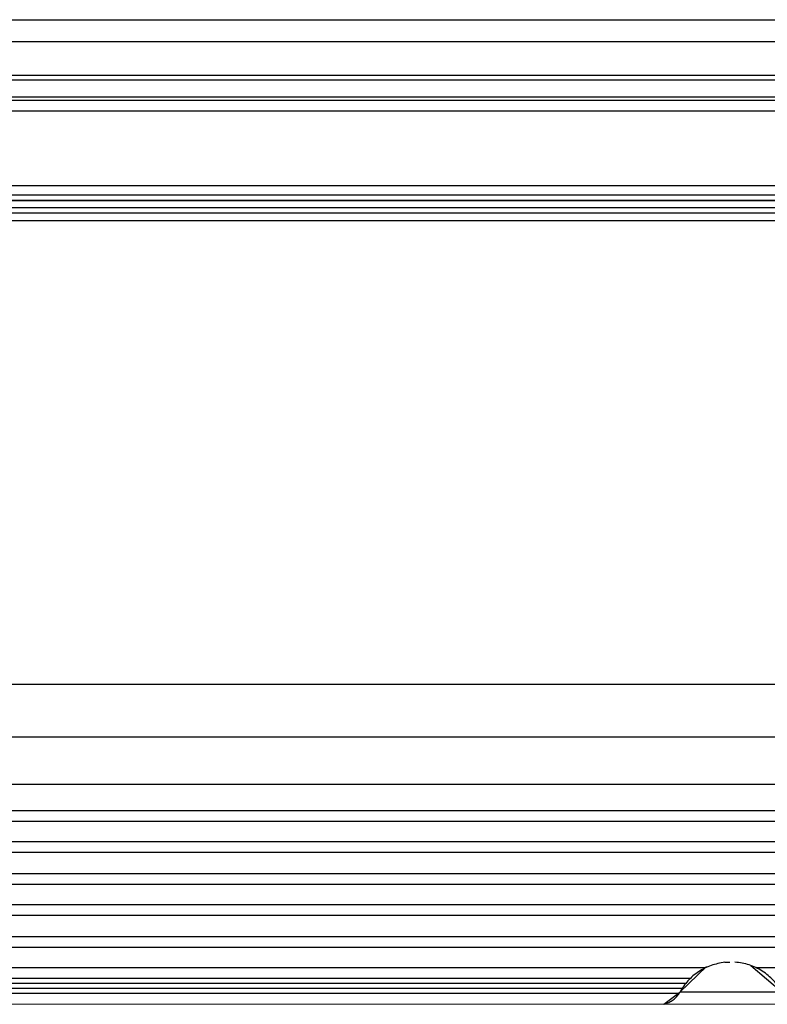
# Model space of a CAD drawing. Header units: millimetres. Extents: x -960 to 506, y 235 to 390.
# Tile 25 of 32: x -116 to -68, y 306 to 369. Entities that reach past the tile are written whole.
import ezdxf

# ---------------------------------------------------------------- set-up
doc = ezdxf.new("R2010")
doc.units = ezdxf.units.MM

# ---------------------------------------------------------------- blocks, each defined once
blk = doc.blocks.new('Gehaeuseblech-oben-S120__20', base_point=(-821.224, 264.818))
at = {"color": 1, "linetype": 'Continuous'}
blk.add_line((-128.061, 326.465), (404.518, 326.465), dxfattribs=at)
blk = doc.blocks.new('Fuehrung-S120__22', base_point=(-777.144, 355.868))
at = {"color": 7, "linetype": 'Continuous'}
for p, q in [((-200.438, 368.623), (128.174, 368.623)), ((-777.144, 363.733), (364.856, 363.733)), ((364.856, 355.868), (-144.592, 355.868))]:
    blk.add_line(p, q, dxfattribs=at)
at = {"color": 1, "linetype": 'Continuous'}
for p, q in [((364.856, 367.221), (-777.144, 367.221)), ((364.856, 365.074), (-777.144, 365.074)), ((364.856, 364.785), (-777.144, 364.785)), ((-777.144, 363.733), (364.856, 363.733)), ((364.856, 363.489), (-777.144, 363.489)), ((-145.1, 357.143), (364.856, 357.143)), ((-144.825, 356.716), (364.856, 356.716)), ((-144.698, 356.369), (364.856, 356.369))]:
    blk.add_line(p, q, dxfattribs=at)
blk = doc.blocks.new('Dekorleiste-S120_1__26', base_point=(-777.144, 357.158))
at = {"color": 1, "linetype": 'Continuous'}
for p, q in [((-777.144, 362.835), (364.856, 362.835)), ((-146.246, 358.1), (364.856, 358.1)), ((-145.434, 357.505), (364.856, 357.505)), ((364.856, 357.158), (-145.112, 357.158))]:
    blk.add_line(p, q, dxfattribs=at)
at = {"color": 7, "linetype": 'Continuous'}
blk.add_line((-777.144, 362.835), (364.856, 362.835), dxfattribs=at)
blk = doc.blocks.new('Gehaeuse-kpl_-S120__46', base_point=(-877.344, 235.315))
for name, p in [('Fuehrung-S120__22', (-777.144, 355.868)), ('Dekorleiste-S120_1__26', (-777.144, 357.158)), ('Gehaeuseblech-oben-S120__20', (-821.224, 264.818))]:
    blk.add_blockref(name, p)
blk = doc.blocks.new('Haltebuegel__47', base_point=(-902.62, 286.831))
at = {"color": 7, "linetype": 'Continuous'}
blk.add_line((-192.04, 323.126), (395.38, 323.126), dxfattribs=at)
at = {"color": 1, "linetype": 'Continuous'}
for p, q in [((-188.8, 320.129), (395.38, 320.129)), ((395.38, 318.437), (-187.436, 318.437)), ((-186.976, 317.783), (395.38, 317.783)), ((395.38, 316.475), (-186.159, 316.475)), ((-185.795, 315.821), (395.38, 315.821)), ((395.38, 314.437), (-185.113, 314.437)), ((-184.828, 313.783), (395.38, 313.783)), ((395.38, 312.475), (-184.336, 312.475)), ((-184.125, 311.821), (395.38, 311.821)), ((395.38, 310.437), (-183.742, 310.437)), ((-183.597, 309.783), (395.38, 309.783)), ((-72.231, 308.475), (-183.566, 308.475)), ((77.769, 308.475), (-69.01, 308.475)), ((-73.49, 307.479), (-184.886, 307.479)), ((-184.432, 307.821), (-73.174, 307.821)), ((-185.687, 306.875), (-73.892, 306.875)), ((-185.284, 307.179), (-73.71, 307.179)), ((-185.284, 307.179), (-73.71, 307.179))]:
    blk.add_line(p, q, dxfattribs=at)
blk = doc.blocks.new('Tragblech-2__54', base_point=(-186.61, 301.403))
at = {"color": 7, "linetype": 'Continuous'}
for p, q in [((-71.007, 308.824), (-70.68, 308.843)), ((-69.355, 308.621), (-67.376, 306.923)), ((-73.865, 306.923), (-72.172, 308.556)), ((-74.868, 306.177), (-73.865, 306.923)), ((-185.803, 306.184), (359.647, 306.159))]:
    blk.add_line(p, q, dxfattribs=at)
for points in [[(-71.007, 308.824), (-71.875, 308.625), (-72.67, 308.225), (-73.346, 307.646), (-73.865, 306.923)], [(-67.376, 306.923), (-67.917, 307.67), (-68.625, 308.26), (-69.458, 308.657), (-70.362, 308.835)], [(-74.868, 306.177), (-74.562, 306.277), (-74.285, 306.44), (-74.049, 306.659), (-73.865, 306.923)]]:
    blk.add_spline(points, degree=3, dxfattribs=at)
at = {"color": 1, "linetype": 'Continuous'}
blk.add_spline([(-67.376, 306.923), (-67.5, 306.924), (-67.842, 306.925), (-68.366, 306.926), (-69.042, 306.926), (-69.823, 306.926), (-70.658, 306.927), (-71.49, 306.926), (-72.264, 306.926), (-72.928, 306.926), (-73.436, 306.925), (-73.756, 306.924), (-73.865, 306.923)], degree=3, dxfattribs=at)
blk = doc.blocks.new('Tragblech-geschweisst__56', base_point=(-802.62, 282.586))
blk.add_blockref('Tragblech-2__54', (-186.61, 301.403))
blk = doc.blocks.new('Haltebuegel-MAN-S120__69', base_point=(-960.383, 261.681))
for name, p in [('Tragblech-geschweisst__56', (-802.62, 282.586)), ('Haltebuegel__47', (-902.62, 286.831))]:
    blk.add_blockref(name, p)
blk = doc.blocks.new('S120_1__70', base_point=(-960.383, 235.315))
for name, p in [('Haltebuegel-MAN-S120__69', (-960.383, 261.681)), ('Gehaeuse-kpl_-S120__46', (-877.344, 235.315))]:
    blk.add_blockref(name, p)
blk = doc.blocks.new('Drfsicht1', base_point=(-227, 359))
blk.add_blockref('S120_1__70', (-960.383, 235.315))

msp = doc.modelspace()

# ---------------------------------------------------------------- block references
msp.add_blockref('Drfsicht1', (-227, 359))

doc.saveas('drawing.dxf')
